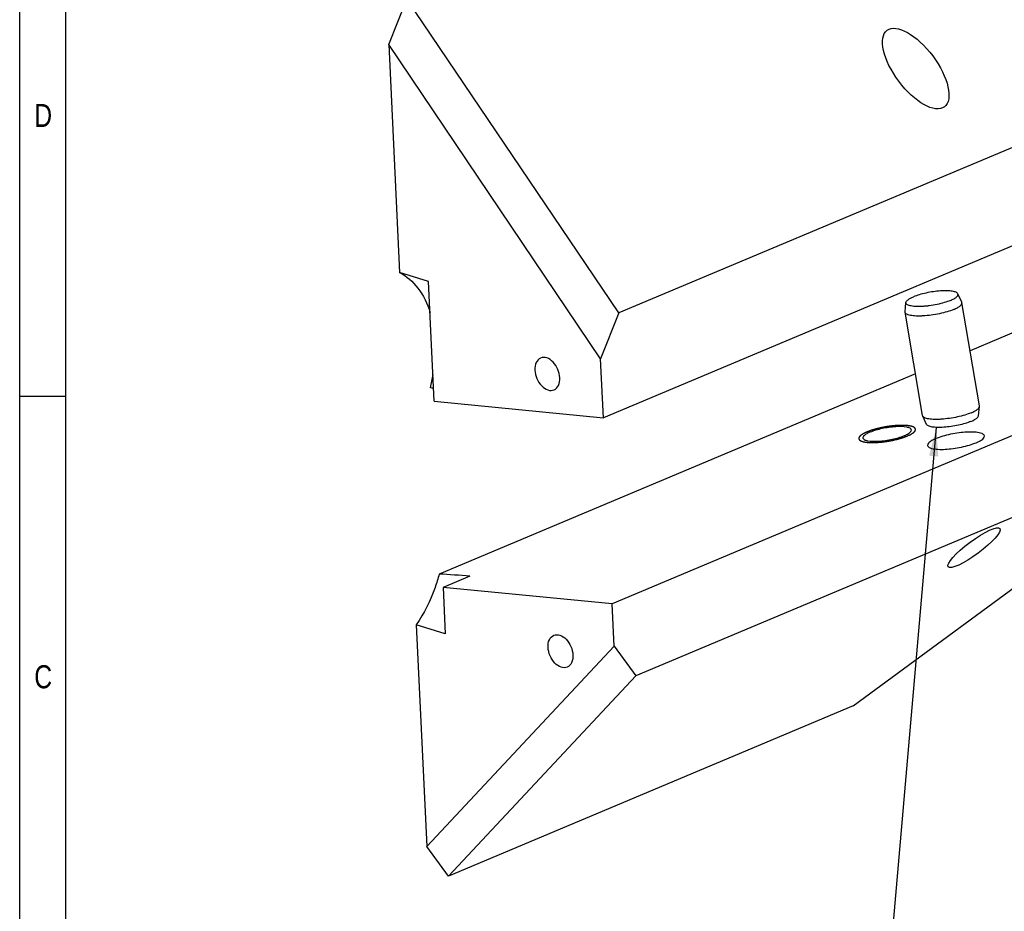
# Paper-space layout 'MG303647-00_KON_3PLEX_X1_2_2' of a CAD drawing. Header units: millimetres. Extents: x 1 to 840, y 1 to 593.
# Tile 2 of 14: x 1 to 86, y 106 to 184. Entities that reach past the tile are written whole.
import ezdxf

# ---------------------------------------------------------------- set-up
doc = ezdxf.new("R2010")
doc.units = ezdxf.units.MM
doc.header["$LTSCALE"] = 32.67
doc.layers.get('0').update_dxf_attribs({"linetype": 'CONTINUOUS'})
doc.styles.add('TEXTSTYLE_2', font='txt', dxfattribs={"width": 0.8})
doc.dimstyles.get("Standard").update_dxf_attribs({"dimtxt": 2.5, "dimasz": 2.5, "dimexe": 0.8, "dimexo": 0.8, "dimtad": 1, "dimdsep": 46, "dimtxsty": 'Standard', "dimblk": '_FILLED', "dimblk1": '_FILLED', "dimblk2": '_FILLED', "dimcen": 0.09, "dimclrt": 5, "dimazin": 2, "dimtol": 1, "dimtp": 0.01, "dimtm": 0.01, "dimtfac": 1, "dimtofl": 0, "dimtmove": 0, "dimatfit": 3, "dimldrblk": '_FILLED', "dimfxl": 1, "dimtolj": 1, "dimarcsym": 0})

# ---------------------------------------------------------------- blocks, each defined once
blk = doc.blocks.new('_FILLED')
at = {"color": 0, "linetype": 'ByBlock'}
blk.add_solid([(0, 0), (-1, 0.16), (-1, -0.16)], dxfattribs=at)

psp = doc.layouts.new('MG303647-00_KON_3PLEX_X1_2_2')

# ---------------------------------------------------------------- linework, layer by layer
at = {"color": 4, "linetype": 'Continuous'}
for p, q in [((1, 1), (1, 593)), ((1, 151.1), (5, 151.1))]:
    psp.add_line(p, q, dxfattribs=at)
at = {"color": 7, "linetype": 'Continuous'}
for p, q in [((5, 5), (5, 589)), ((203.4511, 205.5529), (83.4108, 155.0337)), ((32.9978, 181.5942), (34.5769, 185.5705)), ((52.9503, 158.3169), (34.5769, 185.5705)), ((32.9978, 181.5942), (33.9349, 161.8231)), ((51.3712, 154.3407), (32.9978, 181.5942)), ((101.5708, 178.779), (52.9503, 158.3169)), ((109.1488, 173.4325), (51.614, 149.2188)), ((141.6278, 170.6299), (52.3794, 133.0695)), ((36.4528, 161.0387), (33.9349, 161.8231)), ((36.9449, 150.6566), (36.4528, 161.0387)), ((82.6912, 159.2536), (82.352, 159.9775)), ((77.7733, 158.4223), (77.8557, 159.2174)), ((82.7046, 159.2111), (82.6912, 159.2536)), ((84.2206, 150.2433), (82.7046, 159.2111)), ((52.9503, 158.3169), (51.3712, 154.3407)), ((77.7746, 158.3777), (77.7733, 158.4223)), ((79.2905, 149.4099), (77.7746, 158.3777)), ((51.614, 149.2188), (51.3712, 154.3407)), ((78.6767, 153.0413), (37.3786, 135.6609)), ((36.9449, 150.6566), (51.614, 149.2188)), ((84.1395, 149.4036), (84.2219, 150.1987)), ((84.2219, 150.1987), (84.2206, 150.2433)), ((106.5751, 148.7647), (54.4429, 126.8248)), ((73.2892, 124.2183), (106.5751, 148.7647)), ((79.3039, 149.3673), (79.2905, 149.4099)), ((79.6432, 148.6435), (79.3039, 149.3673)), ((40.0418, 135.4885), (37.7104, 134.5073)), ((37.7104, 134.5073), (37.9011, 130.4839)), ((52.3794, 133.0695), (37.7104, 134.5073)), ((52.5528, 129.4105), (52.3794, 133.0695)), ((35.3831, 131.2684), (36.295, 112.0303)), ((37.9011, 130.4839), (35.3831, 131.2684)), ((36.295, 112.0303), (52.5528, 129.4105)), ((52.5528, 129.4105), (54.4429, 126.8248)), ((38.1851, 109.4446), (54.4429, 126.8248)), ((73.2892, 124.2183), (38.1851, 109.4446)), ((38.1851, 109.4446), (36.295, 112.0303))]:
    psp.add_line(p, q, dxfattribs=at)
psp.add_arc((22.846, 155.4008), 14.2277, 345.382259, 350.161517, dxfattribs=at)
for centre, major_axis, ratio in [((78.7008, 179.5186), (-2.4809, 3.3188), 0.4430266), ((83.7632, 137.9501), (2.2405, 1.6592), 0.2113919)]:
    psp.add_ellipse(centre, major_axis=major_axis, ratio=ratio, dxfattribs=at)
for centre, start_param in [((47.8014, 147.6143), 1.8451471), ((48.5669, 131.465), 1.7857011)]:
    psp.add_ellipse(centre, major_axis=(41.2858, -3.5251), ratio=0.0811138, start_param=start_param, end_param=1.8521417, dxfattribs=at)
for points, knots in [([(33.9349, 161.8231), (34.5545, 161.508), (35.7096, 160.4871), (36.3611, 159.1187), (36.6018, 158.3676)], [0, 0, 0, 0, 0.4684723, 1, 1, 1, 1]), ([(77.8557, 159.2174), (77.8601, 159.2597), (77.8949, 159.3256), (77.9639, 159.4008), (78.0712, 159.4911), (78.2519, 159.6012), (78.4139, 159.6766), (78.505, 159.715)], [0, 0, 0, 0, 0.1515372, 0.2495317, 0.3647944, 0.648415, 1, 1, 1, 1]), ([(82.352, 159.9774), (82.339, 160.0052), (82.2909, 160.0598), (82.1853, 160.1196), (82.0417, 160.1687), (81.8612, 160.2061), (81.6468, 160.2313), (81.4024, 160.2437), (81.1326, 160.2428), (80.7372, 160.2236), (80.221, 160.1669), (79.606, 160.0558), (79.0297, 159.9087), (78.669, 159.784), (78.505, 159.715)], [0, 0, 0, 0, 0.023138, 0.0528878, 0.0908043, 0.1371697, 0.1916242, 0.2534321, 0.3216035, 0.3949635, 0.5518789, 0.7127765, 0.8658355, 1, 1, 1, 1]), ([(81.7162, 159.4002), (81.8223, 159.4449), (81.9701, 159.5143), (82.1426, 159.6218), (82.239, 159.6964), (82.3098, 159.7696), (82.3547, 159.8415), (82.3715, 159.9131), (82.3611, 159.958), (82.352, 159.9774)], [0, 0, 0, 0, 0.3733127, 0.5273991, 0.6586452, 0.7674892, 0.8562151, 0.9303756, 1, 1, 1, 1]), ([(81.7162, 159.4002), (81.5411, 159.3265), (81.1549, 159.1947), (80.539, 159.0423), (79.9911, 158.9493), (79.5494, 158.9), (79.2328, 158.8776), (78.9357, 158.87), (78.6646, 158.8773), (78.4255, 158.8992), (78.2232, 158.9351), (78.0616, 158.9844), (77.9425, 159.0456), (77.8763, 159.1138), (77.8552, 159.1735), (77.8542, 159.203), (77.8557, 159.2174)], [0, 0, 0, 0, 0.1403625, 0.3008871, 0.4684643, 0.5505649, 0.6292484, 0.7029087, 0.7700843, 0.8295164, 0.880227, 0.9216497, 0.9539117, 0.9785357, 0.9892948, 1, 1, 1, 1]), ([(81.9958, 158.6222), (82.1037, 158.6677), (82.2549, 158.7383), (82.4342, 158.8462), (82.5381, 158.9218), (82.6185, 158.9962), (82.6746, 159.0691), (82.706, 159.1409), (82.7083, 159.1894), (82.7046, 159.2111)], [0, 0, 0, 0, 0.362952, 0.5157062, 0.6482286, 0.7606059, 0.8540358, 0.9317283, 1, 1, 1, 1]), ([(81.9958, 158.6222), (81.8104, 158.5442), (81.4019, 158.4039), (80.7499, 158.24), (80.0563, 158.1186), (79.4771, 158.0594), (79.0372, 158.043), (78.7409, 158.0464), (78.4759, 158.0651), (78.2473, 158.0984), (78.0597, 158.1457), (77.9322, 158.1989), (77.8564, 158.2501), (77.8155, 158.2892), (77.7872, 158.3316), (77.7772, 158.3625), (77.7746, 158.3777)], [0, 0, 0, 0, 0.1372628, 0.2940612, 0.4583406, 0.6172739, 0.6908592, 0.7586227, 0.8193431, 0.8720274, 0.9160042, 0.9511078, 0.9655538, 0.9782085, 0.989486, 1, 1, 1, 1]), ([(46.1747, 154.4056), (46.0079, 154.3355), (45.7101, 154.0024), (45.666, 153.5825), (45.6766, 153.3589)], [0, 0, 0, 0, 0.446946, 1, 1, 1, 1]), ([(47.8348, 152.6865), (47.8229, 152.9386), (47.6979, 153.4399), (47.3028, 154.0557), (46.77, 154.4572), (46.3373, 154.4739), (46.1747, 154.4056)], [0, 0, 0, 0, 0.2813435, 0.561576, 0.8034117, 1, 1, 1, 1]), ([(45.6766, 153.3589), (45.6886, 153.1069), (45.8135, 152.6056), (46.2086, 151.9898), (46.7414, 151.5883), (47.1742, 151.5716), (47.3367, 151.6399)], [0, 0, 0, 0, 0.2813435, 0.561576, 0.8034117, 1, 1, 1, 1]), ([(47.3367, 151.6399), (47.5035, 151.71), (47.8013, 152.0431), (47.8454, 152.463), (47.8348, 152.6865)], [0, 0, 0, 0, 0.446946, 1, 1, 1, 1]), ([(83.5118, 149.6545), (83.3324, 149.579), (82.9378, 149.4425), (82.3075, 149.2817), (81.6348, 149.1602), (81.0703, 149.0982), (80.6377, 149.0771), (80.3427, 149.0762), (80.0753, 149.0897), (79.8408, 149.1173), (79.6434, 149.1581), (79.4863, 149.2119), (79.3708, 149.2773), (79.3182, 149.337), (79.304, 149.3673)], [0, 0, 0, 0, 0.1341627, 0.2872196, 0.4481153, 0.6050295, 0.6783894, 0.746561, 0.8083694, 0.8628248, 0.9091914, 0.9471095, 0.9768609, 1, 1, 1, 1]), ([(83.5118, 149.6545), (83.6114, 149.6964), (83.7886, 149.7789), (83.9863, 149.8994), (84.1036, 149.998), (84.1791, 150.0803), (84.2171, 150.1524), (84.2219, 150.1987)], [0, 0, 0, 0, 0.351582, 0.6352019, 0.7504652, 0.8484606, 1, 1, 1, 1]), ([(83.4902, 148.906), (83.3262, 148.837), (82.9655, 148.7122), (82.3892, 148.5652), (81.7742, 148.4541), (81.258, 148.3974), (80.8626, 148.3782), (80.5928, 148.3773), (80.3484, 148.3896), (80.134, 148.4149), (79.9535, 148.4522), (79.8099, 148.5014), (79.7043, 148.5612), (79.6562, 148.6157), (79.6432, 148.6435)], [0, 0, 0, 0, 0.1341645, 0.2872235, 0.4481211, 0.6050365, 0.6783965, 0.7465679, 0.8083758, 0.8628303, 0.9091957, 0.9471122, 0.976862, 1, 1, 1, 1]), ([(83.4902, 148.906), (83.5813, 148.9443), (83.7433, 149.0198), (83.924, 149.1299), (84.0313, 149.2201), (84.1003, 149.2954), (84.1351, 149.3612), (84.1395, 149.4036)], [0, 0, 0, 0, 0.351585, 0.6352056, 0.7504683, 0.8484628, 1, 1, 1, 1]), ([(74.3166, 147.7425), (74.2928, 147.7253), (74.2197, 147.6675), (74.1512, 147.5928), (74.1328, 147.5306)], [0, 0, 0, 0, 0.3117918, 1, 1, 1, 1]), ([(74.7304, 147.9633), (74.6892, 147.946), (74.5464, 147.8825), (74.4072, 147.8081), (74.3166, 147.7425)], [0, 0, 0, 0, 0.2850475, 1, 1, 1, 1]), ([(78.3184, 148.1709), (78.3086, 148.2292), (78.1749, 148.3493), (77.7172, 148.4592), (76.8872, 148.4654), (75.8146, 148.3106), (75.0678, 148.1053), (74.7304, 147.9633)], [0, 0, 0, 0, 0.0475507, 0.1265618, 0.3814245, 0.705332, 1, 1, 1, 1]), ([(77.7159, 147.6707), (77.757, 147.688), (77.8999, 147.7516), (78.039, 147.826), (78.1297, 147.8915)], [0, 0, 0, 0, 0.2850475, 1, 1, 1, 1]), ([(78.1297, 147.8915), (78.1535, 147.9088), (78.2266, 147.9665), (78.2951, 148.0412), (78.3135, 148.1034)], [0, 0, 0, 0, 0.3117918, 1, 1, 1, 1]), ([(83.9272, 147.9611), (83.4992, 148.003), (82.5731, 147.954), (81.4522, 147.7474), (80.6094, 147.4855), (80.1386, 147.2709), (79.8288, 147.0786), (79.7172, 146.886), (79.7293, 146.8149)], [0, 0, 0, 0, 0.2856201, 0.6108727, 0.7551369, 0.8713156, 0.9520555, 1, 1, 1, 1]), ([(84.6591, 147.6486), (84.643, 147.7435), (84.3639, 147.9177), (84.1045, 147.9437), (83.9272, 147.9611)], [0, 0, 0, 0, 0.3508108, 1, 1, 1, 1]), ([(74.1279, 147.4631), (74.1377, 147.4048), (74.2713, 147.2847), (74.7291, 147.1748), (75.5591, 147.1686), (76.6317, 147.3234), (77.3785, 147.5287), (77.7159, 147.6707)], [0, 0, 0, 0, 0.0475507, 0.1265618, 0.3814245, 0.705332, 1, 1, 1, 1]), ([(80.4612, 146.5024), (80.8892, 146.4605), (81.8153, 146.5094), (82.9362, 146.7161), (83.779, 146.978), (84.2499, 147.1926), (84.5597, 147.3848), (84.6712, 147.5774), (84.6591, 147.6486)], [0, 0, 0, 0, 0.2856201, 0.6108727, 0.7551369, 0.8713156, 0.9520555, 1, 1, 1, 1]), ([(79.7293, 146.8149), (79.7454, 146.7199), (80.0245, 146.5457), (80.2839, 146.5198), (80.4612, 146.5024)], [0, 0, 0, 0, 0.3508108, 1, 1, 1, 1]), ([(37.3786, 135.6609), (37.2751, 135.2638), (36.8019, 133.7218), (36.0695, 132.2556), (35.3831, 131.2684)], [0, 0, 0, 0, 0.2544352, 1, 1, 1, 1]), ([(46.8167, 129.3058), (46.8061, 129.5291), (46.8502, 129.9484), (47.1471, 130.2818), (47.3137, 130.352)], [0, 0, 0, 0, 0.5529745, 1, 1, 1, 1]), ([(47.3137, 130.352), (47.4762, 130.4205), (47.909, 130.4045), (48.4425, 130.0032), (48.8378, 129.3871), (48.9629, 128.8856), (48.9749, 128.6334)], [0, 0, 0, 0, 0.1965681, 0.4383456, 0.7186274, 1, 1, 1, 1]), ([(48.4779, 127.5871), (48.3153, 127.5186), (47.8825, 127.5347), (47.349, 127.9359), (46.9537, 128.552), (46.8286, 129.0535), (46.8167, 129.3058)], [0, 0, 0, 0, 0.1965681, 0.4383456, 0.7186274, 1, 1, 1, 1]), ([(48.9749, 128.6334), (48.9855, 128.41), (48.9414, 127.9907), (48.6445, 127.6573), (48.4779, 127.5871)], [0, 0, 0, 0, 0.5529745, 1, 1, 1, 1])]:
    psp.add_open_spline(points, degree=3, knots=knots, dxfattribs=at)
at = {"color": 2, "linetype": 'Continuous'}
for points in [[(77.9793, 147.6449), (78.0046, 147.6569), (78.0551, 147.6811), (78.1183, 147.7113), (78.1688, 147.7355), (78.2004, 147.7505), (78.2256, 147.7626), (78.2446, 147.7717), (78.2603, 147.7792), (78.2715, 147.7845), (78.2777, 147.7875), (78.2828, 147.7898), (78.2859, 147.7921), (78.2907, 147.7951), (78.2988, 147.8004), (78.3106, 147.8081), (78.3246, 147.8172), (78.3434, 147.8293), (78.3668, 147.8445), (78.3949, 147.8628), (78.4229, 147.881), (78.4464, 147.8962), (78.4651, 147.9084), (78.4791, 147.9175), (78.4908, 147.9251), (78.4991, 147.9305), (78.5036, 147.9335), (78.5076, 147.9358), (78.5093, 147.938), (78.5123, 147.9409), (78.5172, 147.9461), (78.5244, 147.9535), (78.533, 147.9623), (78.5445, 147.9741), (78.5589, 147.9888), (78.5761, 148.0065), (78.5933, 148.0242), (78.6076, 148.0389), (78.6191, 148.0507), (78.6277, 148.0595), (78.6348, 148.0669), (78.64, 148.0721), (78.6427, 148.075), (78.6453, 148.0773), (78.6455, 148.0793), (78.6466, 148.0821), (78.6482, 148.087), (78.6506, 148.094), (78.6534, 148.1023), (78.6572, 148.1135), (78.662, 148.1274), (78.6676, 148.1441), (78.6733, 148.1608), (78.6781, 148.1748), (78.6818, 148.1859), (78.6847, 148.1943), (78.687, 148.2012), (78.6888, 148.2061), (78.6895, 148.2089), (78.6908, 148.2111), (78.6895, 148.2128), (78.6886, 148.2152), (78.6867, 148.2195), (78.6841, 148.2255), (78.6809, 148.2328), (78.6768, 148.2425), (78.6715, 148.2546), (78.6653, 148.2692), (78.659, 148.2837), (78.6538, 148.2958), (78.6496, 148.3055), (78.6465, 148.3128), (78.6438, 148.3188), (78.6421, 148.3231), (78.6409, 148.3255), (78.6406, 148.3274), (78.6378, 148.3288), (78.6351, 148.3308), (78.6298, 148.3344), (78.6224, 148.3394), (78.6135, 148.3455), (78.6017, 148.3535), (78.5868, 148.3636), (78.5691, 148.3757), (78.5513, 148.3878), (78.5365, 148.3979), (78.5246, 148.406), (78.5157, 148.4121), (78.5083, 148.4171), (78.5032, 148.4207), (78.5001, 148.4226), (78.4983, 148.4243), (78.4943, 148.4253), (78.4897, 148.4269), (78.4812, 148.4295), (78.4693, 148.4334), (78.455, 148.438), (78.4359, 148.4441), (78.4121, 148.4518), (78.3835, 148.461), (78.3549, 148.4703), (78.331, 148.4779), (78.312, 148.4841), (78.2977, 148.4887), (78.2857, 148.4925), (78.2775, 148.4952), (78.2725, 148.4967), (78.2694, 148.498), (78.2641, 148.4986), (78.2577, 148.4997), (78.2462, 148.5014), (78.2299, 148.504), (78.2104, 148.507), (78.1843, 148.511), (78.1517, 148.5161), (78.1126, 148.5221), (78.0735, 148.5282), (78.0409, 148.5332), (78.0148, 148.5373), (77.9952, 148.5403), (77.9789, 148.5428), (77.9676, 148.5446), (77.9609, 148.5455), (77.9564, 148.5465), (77.9502, 148.5466), (77.9425, 148.5471), (77.9288, 148.5477), (77.9094, 148.5488), (77.886, 148.55), (77.8548, 148.5516), (77.8158, 148.5537), (77.7691, 148.5561), (77.7223, 148.5585), (77.6833, 148.5606), (77.6521, 148.5622), (77.6288, 148.5634), (77.6092, 148.5644), (77.5957, 148.5652), (77.5878, 148.5655), (77.5822, 148.566), (77.5753, 148.5657), (77.5665, 148.5656), (77.5509, 148.5652), (77.5288, 148.5648), (77.5021, 148.5642), (77.4667, 148.5634), (77.4223, 148.5625), (77.3691, 148.5614), (77.3158, 148.5603), (77.2626, 148.5592), (77.2182, 148.5582), (77.1872, 148.5576), (77.1693, 148.5571), (77.1564, 148.5572), (77.1416, 148.5557), (77.1225, 148.5542), (77.0888, 148.5515), (77.0408, 148.5476), (76.9831, 148.543), (76.9254, 148.5383), (76.8677, 148.5337), (76.8101, 148.529), (76.762, 148.5251), (76.7284, 148.5225), (76.7091, 148.5208), (76.6949, 148.52), (76.6794, 148.5176), (76.6592, 148.515), (76.6235, 148.5102), (76.5727, 148.5034), (76.5117, 148.4952), (76.4304, 148.4844), (76.3491, 148.4734), (76.2779, 148.464), (76.2373, 148.4584), (76.2066, 148.4549), (76.1768, 148.4488), (76.1369, 148.4416), (76.0671, 148.4285), (75.9673, 148.4101), (75.8675, 148.3916), (75.7977, 148.3787), (75.7627, 148.3723), (75.7428, 148.3685), (75.7276, 148.366), (75.7135, 148.3623), (75.6942, 148.3578), (75.6607, 148.3498), (75.5936, 148.3338), (75.517, 148.3156), (75.4403, 148.2973), (75.3828, 148.2836), (75.3349, 148.2722), (75.3013, 148.2642), (75.2822, 148.2596), (75.2674, 148.2564), (75.2546, 148.2522), (75.2368, 148.247), (75.206, 148.2378), (75.1618, 148.2246), (75.1089, 148.2088), (75.0559, 148.1931), (75.003, 148.1773), (74.95, 148.1615), (74.9059, 148.1483), (74.8749, 148.1391), (74.8575, 148.1338), (74.8437, 148.13), (74.8324, 148.1255), (74.8166, 148.1197), (74.7892, 148.1094), (74.7498, 148.0947), (74.7027, 148.0771), (74.6398, 148.0537), (74.5612, 148.0243), (74.4984, 148.0009), (74.4669, 147.9891)], [(74.4669, 147.9891), (74.4417, 147.9771), (74.3911, 147.9529), (74.328, 147.9227), (74.2775, 147.8986), (74.2459, 147.8835), (74.2206, 147.8714), (74.2017, 147.8623), (74.1859, 147.8548), (74.1748, 147.8495), (74.1686, 147.8465), (74.1634, 147.8442), (74.1604, 147.8419), (74.1555, 147.8389), (74.1474, 147.8336), (74.1357, 147.826), (74.1216, 147.8168), (74.1029, 147.8047), (74.0795, 147.7895), (74.0514, 147.7712), (74.0233, 147.753), (73.9999, 147.7378), (73.9812, 147.7256), (73.9671, 147.7165), (73.9555, 147.7089), (73.9472, 147.7035), (73.9427, 147.7005), (73.9387, 147.6982), (73.937, 147.696), (73.934, 147.6931), (73.9291, 147.6879), (73.9218, 147.6805), (73.9132, 147.6717), (73.9018, 147.6599), (73.8874, 147.6452), (73.8702, 147.6275), (73.853, 147.6098), (73.8386, 147.5951), (73.8272, 147.5833), (73.8185, 147.5745), (73.8114, 147.5671), (73.8063, 147.5619), (73.8036, 147.559), (73.8009, 147.5567), (73.8007, 147.5547), (73.7996, 147.5519), (73.7981, 147.547), (73.7957, 147.5401), (73.7928, 147.5317), (73.789, 147.5206), (73.7843, 147.5066), (73.7786, 147.4899), (73.773, 147.4732), (73.7682, 147.4592), (73.7644, 147.4481), (73.7616, 147.4397), (73.7593, 147.4328), (73.7575, 147.4279), (73.7567, 147.4251), (73.7555, 147.4229), (73.7568, 147.4212), (73.7577, 147.4188), (73.7596, 147.4145), (73.7622, 147.4085), (73.7653, 147.4012), (73.7695, 147.3915), (73.7747, 147.3794), (73.781, 147.3649), (73.7873, 147.3503), (73.7925, 147.3382), (73.7967, 147.3285), (73.7998, 147.3212), (73.8025, 147.3152), (73.8042, 147.3109), (73.8054, 147.3085), (73.8057, 147.3066), (73.8084, 147.3052), (73.8112, 147.3032), (73.8165, 147.2997), (73.8239, 147.2946), (73.8328, 147.2885), (73.8446, 147.2805), (73.8594, 147.2704), (73.8772, 147.2583), (73.895, 147.2462), (73.9098, 147.2361), (73.9217, 147.228), (73.9305, 147.2219), (73.938, 147.2169), (73.9431, 147.2134), (73.9462, 147.2114), (73.9479, 147.2097), (73.952, 147.2087), (73.9566, 147.2071), (73.9651, 147.2045), (73.9769, 147.2006), (73.9913, 147.196), (74.0103, 147.1899), (74.0342, 147.1822), (74.0628, 147.173), (74.0914, 147.1637), (74.1152, 147.1561), (74.1343, 147.1499), (74.1486, 147.1453), (74.1606, 147.1415), (74.1688, 147.1388), (74.1737, 147.1373), (74.1768, 147.136), (74.1822, 147.1354), (74.1886, 147.1343), (74.2001, 147.1326), (74.2163, 147.13), (74.2359, 147.127), (74.262, 147.123), (74.2946, 147.1179), (74.3337, 147.1119), (74.3728, 147.1058), (74.4054, 147.1008), (74.4315, 147.0968), (74.451, 147.0937), (74.4674, 147.0912), (74.4787, 147.0894), (74.4853, 147.0885), (74.4899, 147.0875), (74.4961, 147.0874), (74.5038, 147.0869), (74.5175, 147.0863), (74.5369, 147.0852), (74.5603, 147.084), (74.5915, 147.0824), (74.6305, 147.0803), (74.6772, 147.0779), (74.724, 147.0755), (74.763, 147.0734), (74.7941, 147.0718), (74.8175, 147.0706), (74.837, 147.0696), (74.8506, 147.0688), (74.8585, 147.0685), (74.864, 147.068), (74.871, 147.0683), (74.8798, 147.0684), (74.8954, 147.0688), (74.9175, 147.0692), (74.9441, 147.0698), (74.9796, 147.0706), (75.024, 147.0715), (75.0772, 147.0726), (75.1305, 147.0737), (75.1837, 147.0749), (75.2281, 147.0758), (75.2591, 147.0764), (75.2769, 147.0769), (75.2898, 147.0769), (75.3047, 147.0783), (75.3238, 147.0798), (75.3575, 147.0826), (75.4055, 147.0864), (75.4632, 147.091), (75.5209, 147.0957), (75.5785, 147.1003), (75.6362, 147.105), (75.6843, 147.1089), (75.7179, 147.1115), (75.7372, 147.1132), (75.7513, 147.114), (75.7669, 147.1164), (75.7871, 147.119), (75.8228, 147.1238), (75.8736, 147.1306), (75.9346, 147.1388), (76.0159, 147.1496), (76.0972, 147.1606), (76.1684, 147.17), (76.209, 147.1756), (76.2397, 147.1792), (76.2694, 147.1852), (76.3094, 147.1924), (76.3792, 147.2055), (76.479, 147.2239), (76.5788, 147.2424), (76.6486, 147.2553), (76.6836, 147.2617), (76.7035, 147.2655), (76.7186, 147.2681), (76.7328, 147.2717), (76.752, 147.2762), (76.7855, 147.2842), (76.8527, 147.3002), (76.9293, 147.3185), (77.006, 147.3367), (77.0635, 147.3504), (77.1114, 147.3618), (77.145, 147.3698), (77.164, 147.3744), (77.1788, 147.3777), (77.1917, 147.3818), (77.2094, 147.387), (77.2402, 147.3962), (77.2844, 147.4094), (77.3374, 147.4252), (77.3903, 147.441), (77.4433, 147.4567), (77.4963, 147.4725), (77.5403, 147.4857), (77.5713, 147.4949), (77.5888, 147.5002), (77.6026, 147.504), (77.6138, 147.5085), (77.6297, 147.5143), (77.6571, 147.5246), (77.6965, 147.5393), (77.7436, 147.5569), (77.8065, 147.5803), (77.885, 147.6097), (77.9479, 147.6331), (77.9793, 147.6449)]]:
    psp.add_open_spline(points, degree=3, knots=[0, 0, 0, 0, 0.015625, 0.03125, 0.0390625, 0.046875, 0.0507812, 0.0546875, 0.0585938, 0.0605469, 0.0615234, 0.0625, 0.0634766, 0.0644531, 0.0664062, 0.0703125, 0.0742188, 0.078125, 0.0859375, 0.09375, 0.1015625, 0.109375, 0.1132812, 0.1171875, 0.1210938, 0.1230469, 0.1240234, 0.125, 0.1259766, 0.1269531, 0.1289062, 0.1328125, 0.1367188, 0.140625, 0.1484375, 0.15625, 0.1640625, 0.171875, 0.1757812, 0.1796875, 0.1835938, 0.1855469, 0.1865234, 0.1875, 0.1884766, 0.1894531, 0.1914062, 0.1953125, 0.1992188, 0.203125, 0.2109375, 0.21875, 0.2265625, 0.234375, 0.2382812, 0.2421875, 0.2460938, 0.2480469, 0.2490234, 0.25, 0.2509766, 0.2519531, 0.2539062, 0.2578125, 0.2617188, 0.265625, 0.2734375, 0.28125, 0.2890625, 0.296875, 0.3007812, 0.3046875, 0.3085938, 0.3105469, 0.3115234, 0.3125, 0.3134766, 0.3144531, 0.3164062, 0.3203125, 0.3242188, 0.328125, 0.3359375, 0.34375, 0.3515625, 0.359375, 0.3632812, 0.3671875, 0.3710938, 0.3730469, 0.3740234, 0.375, 0.3759766, 0.3769531, 0.3789062, 0.3828125, 0.3867188, 0.390625, 0.3984375, 0.40625, 0.4140625, 0.421875, 0.4257812, 0.4296875, 0.4335938, 0.4355469, 0.4365234, 0.4375, 0.4384766, 0.4394531, 0.4414062, 0.4453125, 0.4492188, 0.453125, 0.4609375, 0.46875, 0.4765625, 0.484375, 0.4882812, 0.4921875, 0.4960938, 0.4980469, 0.4990234, 0.5, 0.5009766, 0.5019531, 0.5039062, 0.5078125, 0.5117188, 0.515625, 0.5234375, 0.53125, 0.5390625, 0.546875, 0.5507812, 0.5546875, 0.5585938, 0.5605469, 0.5615234, 0.5625, 0.5634766, 0.5644531, 0.5664062, 0.5703125, 0.5742188, 0.578125, 0.5859375, 0.59375, 0.6015625, 0.609375, 0.6171875, 0.6210938, 0.6230469, 0.625, 0.6269531, 0.6289062, 0.6328125, 0.640625, 0.6484375, 0.65625, 0.6640625, 0.671875, 0.6796875, 0.6835938, 0.6855469, 0.6875, 0.6894531, 0.6914062, 0.6953125, 0.703125, 0.7109375, 0.71875, 0.734375, 0.7421875, 0.7460938, 0.75, 0.7539062, 0.7578125, 0.765625, 0.78125, 0.796875, 0.8046875, 0.8085938, 0.8105469, 0.8125, 0.8144531, 0.8164062, 0.8203125, 0.828125, 0.84375, 0.8515625, 0.859375, 0.8671875, 0.8710938, 0.8730469, 0.875, 0.8769531, 0.8789062, 0.8828125, 0.890625, 0.8984375, 0.90625, 0.9140625, 0.921875, 0.9296875, 0.9335938, 0.9355469, 0.9375, 0.9394531, 0.9414062, 0.9453125, 0.953125, 0.9609375, 0.96875, 0.984375, 1, 1, 1, 1], dxfattribs=at)
at = {"color": 7, "linetype": 'Continuous'}
for points in [[(78.3135, 148.1034), (78.3199, 148.125), (78.3221, 148.1487), (78.3184, 148.1709)], [(74.1328, 147.5306), (74.1264, 147.509), (74.1242, 147.4853), (74.1279, 147.4631)]]:
    psp.add_open_spline(points, degree=3, dxfattribs=at)

# ---------------------------------------------------------------- texts
at = {"color": 5, "linetype": 'Continuous', "char_height": 2, "width": 1.6, "attachment_point": 1, "line_spacing_factor": 0.9, "style": 'TEXTSTYLE_2'}
for s, insert in [('D', (2.2639, 176.45)), ('C', (2.2639, 127.75))]:
    psp.add_mtext(s, dxfattribs=dict(at, insert=insert))

# ---------------------------------------------------------------- leaders
at = {"color": 2, "linetype": 'Continuous'}
psp.add_leader([(80.4771, 148.3838), (75.8014, 94.6279)], dimstyle='Standard', override={"dimtad": 0}, dxfattribs=at)

doc.saveas('drawing.dxf')
